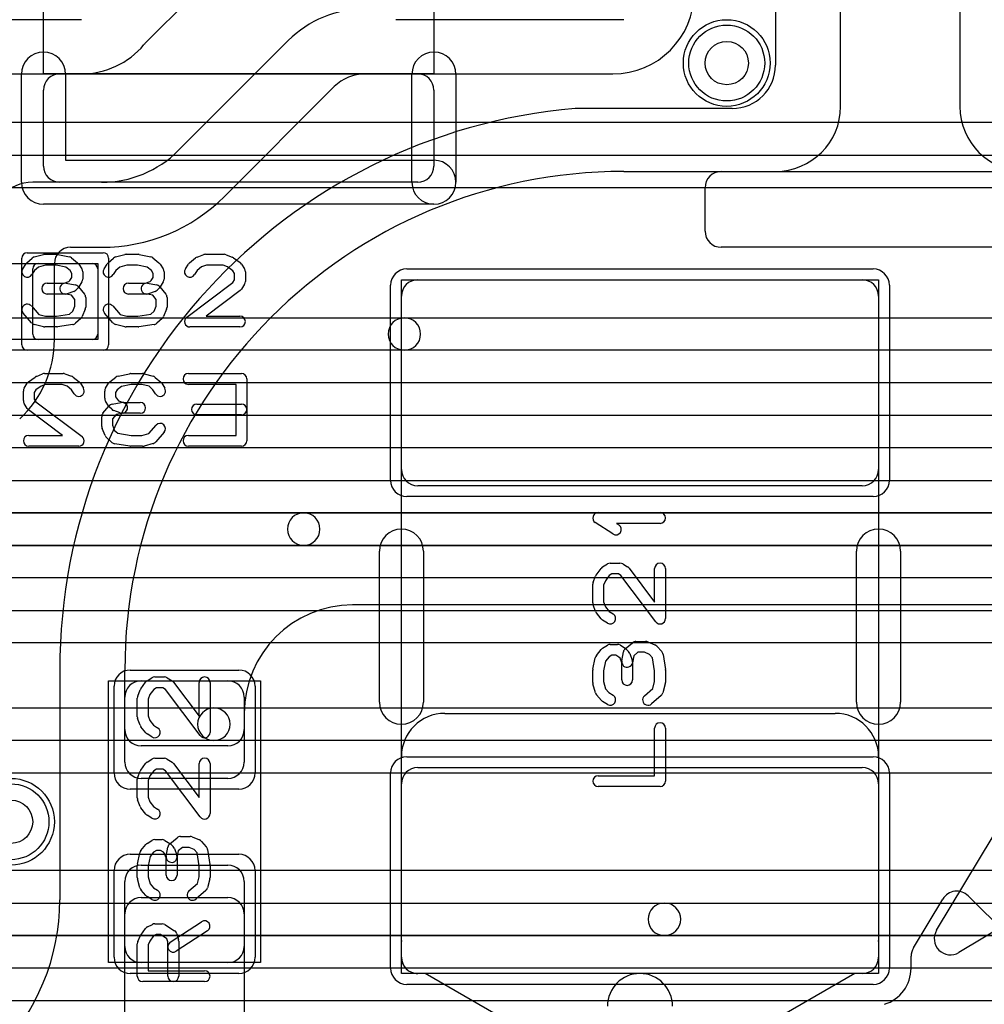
# Model space of a CAD drawing. Extents: x 0 to 57.3, y -1 to 20.5.
# Tile 22 of 31: x 29.5 to 34, y 9.2 to 13.7. Entities that reach past the tile are written whole.
import ezdxf

# ---------------------------------------------------------------- set-up
doc = ezdxf.new("R2010")
doc.units = 0
for name, color, linetype in [('Hole', 1, 'CONTINUOUS'), ('L1', 3, 'CONTINUOUS'), ('L2', 3, 'CONTINUOUS'), ('L3', 3, 'CONTINUOUS'), ('L4', 3, 'CONTINUOUS'), ('MetalMask-A', 176, 'CONTINUOUS'), ('PartsArea-A', 111, 'CONTINUOUS'), ('PartsSilk-A', 221, 'CONTINUOUS'), ('Resist-A', 2, 'CONTINUOUS'), ('Resist-B', 2, 'CONTINUOUS'), ('Silk-A', 140, 'CONTINUOUS'), ('Silk-B', 140, 'CONTINUOUS')]:
    doc.layers.add(name, color=color, linetype=linetype)

msp = doc.modelspace()

# ---------------------------------------------------------------- linework, layer by layer
at = {"layer": 'Hole'}
for centre in [(32.8, 13.5), (29.5, 10)]:
    msp.add_circle(centre, 0.1, dxfattribs=at)
at = {"layer": 'L1'}
for p, q in [((33.02496, 15.1), (33.02496, 13.49036)), ((33.325, 13.3), (33.325, 15.12503)), ((33.875, 15.12503), (33.875, 13.3)), ((30.11777, 13.59002), (30.7313, 14.20355)), ((30.77855, 13.60355), (30.27145, 13.09645)), ((29.09275, 13.44996), (29.825, 13.44996)), ((31.13211, 13.44996), (32.275, 13.44996)), ((30.48361, 12.88429), (30.99071, 13.39139)), ((32.82496, 13.29036), (32.10083, 13.29036)), ((32.325, 13), (38, 13)), ((32.77497, 13), (33.025, 13)), ((29.91789, 12.95), (29.6, 12.95)), ((32.7, 12.72497), (32.7, 12.92503)), ((29.77501, 12.64996), (29.91789, 12.64996)), ((34.67503, 12.65), (32.77497, 12.65)), ((29.6, 12.25), (29.6, 12.55)), ((29.625, 12.575), (29.875, 12.575)), ((29.70004, 12.225), (29.70004, 12.57499)), ((29.9, 12.55), (29.9, 12.25)), ((31.375, 12.5), (33.425, 12.5)), ((31.3, 11.625), (31.3, 12.425)), ((33.5, 12.425), (33.5, 11.625)), ((29.875, 12.225), (29.625, 12.225)), ((33.425, 11.55), (31.375, 11.55)), ((36, 11), (31.075, 11)), ((29.72496, 10.7), (29.72496, 9.63917)), ((30.025, 10.42497), (30.025, 10.7)), ((30.1, 10.65), (30.5, 10.65)), ((30.025, 10.275), (30.025, 10.575)), ((30.575, 10.575), (30.575, 10.275)), ((30.575, 10.5), (30.575, 10.42497)), ((31.5, 10.5), (33.3, 10.5)), ((30.50003, 10.35), (30.09997, 10.35)), ((31.3, 9.453), (31.3, 10.3)), ((33.5, 10.3), (33.5, 9.45245)), ((31.375, 10.25), (33.425, 10.25)), ((30.5, 10.2), (30.1, 10.2)), ((31.3, 9.375), (31.3, 10.175)), ((33.5, 10.175), (33.5, 9.375)), ((30.1, 9.8), (30.5, 9.8)), ((30.025, 9.425), (30.025, 9.725)), ((30.575, 9.725), (30.575, 9.425)), ((30.09997, 9.65), (30.50003, 9.65)), ((30.025, 8.8), (30.025, 9.57503)), ((30.575, 9.57503), (30.575, 8.9)), ((31.3, 9.37498), (31.29999, 9.447)), ((33.5, 9.44755), (33.5, 9.37497)), ((30.5, 9.35), (30.1, 9.35)), ((31.40979, 9.3), (31.37497, 9.3)), ((33.425, 9.3), (31.375, 9.3)), ((32.32335, 8.77256), (31.40979, 9.3)), ((33.39021, 9.3), (32.47696, 8.77274)), ((33.42503, 9.3), (33.39021, 9.3))]:
    msp.add_line(p, q, dxfattribs=at)
for centre in [(32.8, 13.5), (29.5, 10)]:
    msp.add_circle(centre, 0.2, dxfattribs=at)
for centre, radius, start, end in [((32.275, 13.825), 0.37504, -90, 0), ((31.13211, 13.25), 0.5, 90, 135.00081), ((29.82499, 13.825), 0.37504, -89.99847, -39.78914), ((30.17078, 13.53701), 0.07497, 135, 140.21106), ((32.82496, 13.49036), 0.2, -90, 0), ((31.1321, 13.25), 0.19996, 89.99714, 135), ((32.325, 10.7), 2.60004, 94.94606, 180), ((33.025, 13.3), 0.3, -90, 0), ((34.175, 13.3), 0.3, 180, -90), ((29.9179, 13.45), 0.5, -90.00115, -45), ((32.325, 10.7), 2.3, 90, 180), ((32.77497, 12.92503), 0.07497, 90, 180), ((29.6, 12.75), 0.2, 90, 180), ((29.91789, 13.45), 0.80004, -90, -44.99949), ((32.77497, 12.72497), 0.07497, 180, -90), ((29.77501, 12.57499), 0.07497, 90, 180), ((29.625, 12.55), 0.025, 90, 180), ((29.875, 12.55), 0.025, 0, 90), ((31.375, 12.425), 0.075, 90, 180), ((33.425, 12.425), 0.075, 0, 90), ((29.2, 12.225), 0.50004, -47.14029, 0), ((29.625, 12.25), 0.025, 180, -90), ((29.875, 12.25), 0.025, -90, 0), ((31.375, 11.625), 0.075, 180, -90), ((33.425, 11.625), 0.075, -90, 0), ((31.075, 10.5), 0.5, 90, 180), ((30.1, 10.575), 0.075, 90, 180), ((30.5, 10.575), 0.075, 0, 90), ((31.5, 10.3), 0.2, 90, 180), ((33.3, 10.3), 0.2, 0, 90), ((30.09997, 10.42497), 0.07497, 180, -90), ((30.50003, 10.42497), 0.07497, -90, 0), ((30.1, 10.275), 0.075, 180, -90), ((30.5, 10.275), 0.075, -90, 0), ((31.375, 10.175), 0.075, 90, 180), ((33.425, 10.175), 0.075, 0, 90), ((30.1, 9.725), 0.075, 90, 180), ((30.5, 9.725), 0.075, 0, 90), ((28.72496, 9.63917), 1, -44.99959, 0), ((30.09997, 9.57503), 0.07497, 90, 180), ((30.50003, 9.57503), 0.07497, 0, 90), ((31.44996, 9.44951), 0.14999, 179.01059, -179.04115), ((31.37496, 9.45151), 0.07497, 178.86127, 179.5491), ((33.35003, 9.45), 0.14999, -0.93593, 0.93593), ((30.1, 9.425), 0.075, 180, -90), ((30.5, 9.425), 0.075, -90, 0), ((31.375, 9.375), 0.075, 180, -90), ((31.37497, 9.37497), 0.07497, 179.99236, -90), ((33.425, 9.375), 0.075, -90, 0), ((33.42503, 9.37497), 0.07497, -90, 0), ((32.4, 9.15), 0.15, 0, 180)]:
    msp.add_arc(centre, radius, start, end, dxfattribs=at)
at = {"layer": 'L2'}
for centre in [(32.8, 13.5), (29.5, 10)]:
    msp.add_circle(centre, 0.2, dxfattribs=at)
at = {"layer": 'L3'}
for p, q in [((41.49996, 12.02504), (28.21421, 12.02504)), ((28.21421, 11.875), (42.21092, 11.875)), ((42.21092, 11.725), (28.21421, 11.725)), ((28.01422, 11.575), (42.48579, 11.575)), ((42.48579, 11.425), (28.01422, 11.425)), ((27.81421, 11.275), (43.08579, 11.275)), ((43.08579, 11.125), (27.81421, 11.125)), ((23.04178, 10.975), (43.65822, 10.975)), ((43.65822, 10.825), (23.04178, 10.825)), ((28.35127, 9.475), (38.12911, 9.475)), ((38.12911, 9.325), (28.35127, 9.325)), ((23.04178, 9.175), (43.65822, 9.175))]:
    msp.add_line(p, q, dxfattribs=at)
msp.add_circle((32.8, 13.5), 0.2, dxfattribs=at)
at = {"layer": 'L4'}
for p, q in [((37.58579, 13.22504), (26.7, 13.22504)), ((25.8, 13.075), (37.58579, 13.075)), ((37.58579, 12.925), (25.8, 12.925)), ((25.84178, 12.325), (31.31367, 12.325)), ((31.31367, 12.325), (36.80736, 12.325)), ((31.31367, 12.175), (25.84178, 12.175)), ((36.80736, 12.175), (31.31367, 12.175)), ((25.84178, 11.425), (30.84946, 11.425)), ((30.84946, 11.425), (35.87893, 11.425)), ((30.84946, 11.275), (25.84178, 11.275)), ((35.87893, 11.275), (30.84946, 11.275)), ((25.84178, 10.525), (30.43525, 10.525)), ((30.43525, 10.525), (35.05051, 10.525)), ((30.43525, 10.375), (25.84178, 10.375)), ((35.05051, 10.375), (30.43525, 10.375)), ((28.4, 10.22496), (35.05051, 10.22496)), ((39.20525, 9.77504), (28.4, 9.77504)), ((25.84178, 9.625), (32.51262, 9.625)), ((32.51262, 9.625), (39.20525, 9.625)), ((32.51262, 9.475), (25.84178, 9.475)), ((39.20525, 9.475), (32.51262, 9.475))]:
    msp.add_line(p, q, dxfattribs=at)
for centre in [(32.8, 13.5), (29.5, 10)]:
    msp.add_circle(centre, 0.2, dxfattribs=at)
for centre, start, end in [((31.31367, 12.25), 90, -90), ((31.31367, 12.25), -90, 90), ((30.84946, 11.35), 90, -90), ((30.84946, 11.35), -90, 90), ((30.43525, 10.45), 90, -90), ((30.43525, 10.45), -90, 90), ((32.51262, 9.55), 90, -90), ((32.51262, 9.55), -90, 90)]:
    msp.add_arc(centre, 0.075, start, end, dxfattribs=at)
at = {"layer": 'MetalMask-A'}
for p, q in [((29.6, 12.25), (29.6, 12.55)), ((29.625, 12.575), (29.875, 12.575)), ((29.9, 12.55), (29.9, 12.25)), ((31.375, 12.5), (33.425, 12.5)), ((31.3, 11.625), (31.3, 12.425)), ((33.5, 12.425), (33.5, 11.625)), ((29.875, 12.225), (29.625, 12.225)), ((33.425, 11.55), (31.375, 11.55)), ((30.1, 10.65), (30.5, 10.65)), ((30.025, 10.275), (30.025, 10.575)), ((30.575, 10.575), (30.575, 10.275)), ((31.375, 10.25), (33.425, 10.25)), ((30.5, 10.2), (30.1, 10.2)), ((31.3, 9.375), (31.3, 10.175)), ((33.5, 10.175), (33.5, 9.375)), ((30.1, 9.8), (30.5, 9.8)), ((30.025, 9.425), (30.025, 9.725)), ((30.575, 9.725), (30.575, 9.425)), ((30.5, 9.35), (30.1, 9.35)), ((33.425, 9.3), (31.375, 9.3))]:
    msp.add_line(p, q, dxfattribs=at)
for centre, radius, start, end in [((29.625, 12.55), 0.025, 90, 180), ((29.875, 12.55), 0.025, 0, 90), ((31.375, 12.425), 0.075, 90, 180), ((33.425, 12.425), 0.075, 0, 90), ((29.625, 12.25), 0.025, 180, -90), ((29.875, 12.25), 0.025, -90, 0), ((31.375, 11.625), 0.075, 180, -90), ((33.425, 11.625), 0.075, -90, 0), ((30.1, 10.575), 0.075, 90, 180), ((30.5, 10.575), 0.075, 0, 90), ((30.1, 10.275), 0.075, 180, -90), ((30.5, 10.275), 0.075, -90, 0), ((31.375, 10.175), 0.075, 90, 180), ((33.425, 10.175), 0.075, 0, 90), ((30.1, 9.725), 0.075, 90, 180), ((30.5, 9.725), 0.075, 0, 90), ((30.1, 9.425), 0.075, 180, -90), ((30.5, 9.425), 0.075, -90, 0), ((31.375, 9.375), 0.075, 180, -90), ((33.425, 9.375), 0.075, -90, 0)]:
    msp.add_arc(centre, radius, start, end, dxfattribs=at)
at = {"layer": 'PartsArea-A'}
for p, q in [((29.65, 13.45), (29.65, 13.75)), ((31.45, 13.75), (31.45, 13.45)), ((31.45, 13.45), (29.65, 13.45)), ((29.1, 12.575), (29.9, 12.575)), ((29.9, 12.575), (29.9, 12.225)), ((31.3, 12.5), (33.5, 12.5)), ((31.3, 9.3), (31.3, 12.5)), ((33.5, 12.5), (33.5, 9.3)), ((29.9, 12.225), (29.1, 12.225)), ((29.95, 9.35), (29.95, 10.65)), ((29.95, 10.65), (30.65, 10.65)), ((30.65, 10.65), (30.65, 9.35)), ((30.65, 9.35), (29.95, 9.35)), ((33.5, 9.3), (31.3, 9.3))]:
    msp.add_line(p, q, dxfattribs=at)
at = {"layer": 'PartsSilk-A'}
for p, q in [((29.5484, 12.95), (29.5484, 13.4484)), ((29.725, 13.45), (31.375, 13.45)), ((29.7516, 13.4484), (29.7516, 13.0516)), ((31.3484, 12.95), (31.3484, 13.4484)), ((31.5516, 13.4484), (31.5516, 12.95)), ((29.65, 13.025), (29.65, 13.375)), ((31.45, 13.375), (31.45, 13.025)), ((29.7516, 13.0516), (31.45, 13.0516)), ((31.375, 12.95), (29.725, 12.95)), ((31.45, 12.8484), (29.65, 12.8484)), ((29.57228, 12.57795), (29.59728, 12.60017)), ((29.60745, 12.60564), (29.64912, 12.61675)), ((29.65556, 12.61759), (29.71111, 12.61759)), ((29.71626, 12.61705), (29.76904, 12.60594)), ((29.77951, 12.601), (29.80729, 12.57878)), ((29.94728, 12.57795), (29.97228, 12.60017)), ((29.98245, 12.60564), (30.02412, 12.61675)), ((30.03056, 12.61759), (30.08611, 12.61759)), ((30.09126, 12.61705), (30.14404, 12.60594)), ((30.15451, 12.601), (30.18229, 12.57878)), ((30.32327, 12.57878), (30.35105, 12.601)), ((30.35813, 12.60497), (30.38868, 12.61608)), ((30.39722, 12.61759), (30.48333, 12.61759)), ((30.49261, 12.6158), (30.52039, 12.60469)), ((30.52581, 12.6017), (30.55637, 12.57948)), ((29.5538, 12.55029), (29.56769, 12.57251)), ((29.60818, 12.54296), (29.5962, 12.52379)), ((29.62606, 12.55885), (29.60818, 12.54296)), ((29.65884, 12.56759), (29.62606, 12.55885)), ((29.70851, 12.56759), (29.65884, 12.56759)), ((29.75292, 12.55824), (29.70851, 12.56759)), ((29.77273, 12.5424), (29.75292, 12.55824)), ((29.78056, 12.52987), (29.77273, 12.5424)), ((29.81287, 12.57251), (29.82676, 12.55029)), ((29.83056, 12.53704), (29.83056, 12.5037)), ((29.9288, 12.55029), (29.94269, 12.57251)), ((29.98318, 12.54296), (29.9712, 12.52379)), ((30.00106, 12.55885), (29.98318, 12.54296)), ((30.03384, 12.56759), (30.00106, 12.55885)), ((30.08351, 12.56759), (30.03384, 12.56759)), ((30.12792, 12.55824), (30.08351, 12.56759)), ((30.14773, 12.5424), (30.12792, 12.55824)), ((30.15556, 12.52987), (30.14773, 12.5424)), ((30.18787, 12.57251), (30.20176, 12.55029)), ((30.20556, 12.53704), (30.20556, 12.5037)), ((30.3038, 12.55029), (30.31769, 12.57251)), ((30.35783, 12.5424), (30.3462, 12.52379)), ((30.37908, 12.55939), (30.35783, 12.5424)), ((30.40162, 12.56759), (30.37908, 12.55939)), ((30.47852, 12.56759), (30.40162, 12.56759)), ((30.49893, 12.55943), (30.47852, 12.56759)), ((30.52304, 12.54189), (30.49893, 12.55943)), ((30.53056, 12.52987), (30.52304, 12.54189)), ((30.56287, 12.57251), (30.57676, 12.55029)), ((30.58056, 12.53704), (30.58056, 12.49259)), ((29.7456, 12.48426), (29.7668, 12.49197)), ((29.7668, 12.49197), (29.77198, 12.49715)), ((29.77198, 12.49715), (29.78056, 12.51087)), ((29.78056, 12.51087), (29.78056, 12.52987)), ((30.1206, 12.48426), (30.1418, 12.49197)), ((30.1418, 12.49197), (30.14698, 12.49715)), ((30.14698, 12.49715), (30.15556, 12.51087)), ((30.15556, 12.51087), (30.15556, 12.52987)), ((30.52293, 12.48756), (30.53056, 12.49976)), ((30.53056, 12.49976), (30.53056, 12.52987)), ((29.66667, 12.48426), (29.7456, 12.48426)), ((29.75438, 12.48387), (29.79605, 12.47646)), ((29.7891, 12.44687), (29.75854, 12.43576)), ((29.80935, 12.4638), (29.79824, 12.45269)), ((29.81088, 12.46785), (29.83865, 12.43452)), ((29.82676, 12.49045), (29.81287, 12.46823)), ((30.04167, 12.48426), (30.1206, 12.48426)), ((30.12938, 12.48387), (30.17105, 12.47646)), ((30.1641, 12.44687), (30.13354, 12.43576)), ((30.18435, 12.4638), (30.17324, 12.45269)), ((30.18588, 12.46785), (30.21365, 12.43452)), ((30.20176, 12.49045), (30.18787, 12.46823)), ((30.30997, 12.32739), (30.52293, 12.48756)), ((30.5567, 12.45039), (30.39983, 12.33241)), ((30.57676, 12.47934), (30.56287, 12.45712)), ((29.75, 12.43426), (29.66667, 12.43426)), ((29.77831, 12.42883), (29.74562, 12.43465)), ((29.79444, 12.40947), (29.77831, 12.42883)), ((29.79444, 12.37907), (29.79444, 12.40947)), ((29.84444, 12.41852), (29.84444, 12.37407)), ((30.125, 12.43426), (30.04167, 12.43426)), ((30.15331, 12.42883), (30.12062, 12.43465)), ((30.16944, 12.40947), (30.15331, 12.42883)), ((30.16944, 12.37907), (30.16944, 12.40947)), ((30.21944, 12.41852), (30.21944, 12.37407)), ((29.59381, 12.37942), (29.62769, 12.34071)), ((29.76941, 12.34205), (29.78468, 12.35563)), ((29.78468, 12.35563), (29.79444, 12.37907)), ((29.84252, 12.36446), (29.82864, 12.33113)), ((29.96881, 12.37942), (30.00269, 12.34071)), ((30.14441, 12.34205), (30.15968, 12.35563)), ((30.15968, 12.35563), (30.16944, 12.37907)), ((30.21752, 12.36446), (30.20364, 12.33113)), ((29.59508, 12.30206), (29.55619, 12.3465)), ((29.62769, 12.34071), (29.65884, 12.33241)), ((29.65884, 12.33241), (29.70912, 12.33241)), ((29.70912, 12.33241), (29.76941, 12.34205)), ((29.82217, 12.32205), (29.79717, 12.29983)), ((29.97008, 12.30206), (29.93119, 12.3465)), ((30.00269, 12.34071), (30.03384, 12.33241)), ((30.03384, 12.33241), (30.08412, 12.33241)), ((30.08412, 12.33241), (30.14441, 12.34205)), ((30.19717, 12.32205), (30.17217, 12.29983)), ((30.39983, 12.33241), (30.55556, 12.33241)), ((29.64912, 12.28325), (29.60745, 12.29436)), ((29.71111, 12.28241), (29.65556, 12.28241)), ((29.78451, 12.29383), (29.71506, 12.28272)), ((30.02412, 12.28325), (29.98245, 12.29436)), ((30.08611, 12.28241), (30.03056, 12.28241)), ((30.15951, 12.29383), (30.09006, 12.28272)), ((30.55556, 12.28241), (30.325, 12.28241)), ((32.20741, 11.42639), (32.49259, 11.42639)), ((32.2753, 11.32763), (32.19382, 11.38041)), ((32.49259, 11.37639), (32.29199, 11.37639)), ((32.29199, 11.37639), (32.30248, 11.36959)), ((31.1984, 10.5516), (31.1984, 11.2484)), ((31.4016, 11.2484), (31.4016, 10.5516)), ((33.3984, 10.5516), (33.3984, 11.2484)), ((33.6016, 11.2484), (33.6016, 10.5516)), ((32.22749, 11.17537), (32.24971, 11.18926)), ((32.26296, 11.19306), (32.30741, 11.19306)), ((32.32066, 11.18926), (32.34288, 11.17537)), ((32.1842, 11.10511), (32.19531, 11.13289)), ((32.1983, 11.13831), (32.22052, 11.16887)), ((32.25811, 11.13554), (32.24057, 11.11143)), ((32.27013, 11.14306), (32.25811, 11.13554)), ((32.30024, 11.14306), (32.27013, 11.14306)), ((32.31244, 11.13543), (32.30024, 11.14306)), ((32.47261, 10.92247), (32.31244, 11.13543)), ((32.34961, 11.1692), (32.46759, 11.01233)), ((32.46759, 11.01233), (32.46759, 11.16806)), ((32.51759, 11.16806), (32.51759, 10.9375)), ((32.18241, 11.00972), (32.18241, 11.09583)), ((32.24057, 11.11143), (32.23241, 11.09102)), ((32.23241, 11.09102), (32.23241, 11.01412)), ((32.19503, 10.97063), (32.18392, 11.00118)), ((32.23241, 11.01412), (32.24061, 10.99158)), ((32.22122, 10.93577), (32.199, 10.96355)), ((32.24061, 10.99158), (32.2576, 10.97033)), ((32.2576, 10.97033), (32.27621, 10.9587)), ((32.24971, 10.9163), (32.22749, 10.93019)), ((32.22749, 10.80037), (32.24971, 10.81426)), ((32.26296, 10.81806), (32.2963, 10.81806)), ((32.30955, 10.81426), (32.33177, 10.80037)), ((32.33215, 10.79838), (32.36548, 10.82615)), ((32.38148, 10.83194), (32.42593, 10.83194)), ((32.43554, 10.83002), (32.46887, 10.81614)), ((32.199, 10.76701), (32.22122, 10.79479)), ((32.27013, 10.76806), (32.2576, 10.76023)), ((32.28913, 10.76806), (32.27013, 10.76806)), ((32.30285, 10.75948), (32.28913, 10.76806)), ((32.31613, 10.74188), (32.32354, 10.78355)), ((32.3362, 10.79685), (32.34731, 10.78574)), ((32.35313, 10.7766), (32.36424, 10.74604)), ((32.37117, 10.76581), (32.36535, 10.73312)), ((32.39053, 10.78194), (32.37117, 10.76581)), ((32.42093, 10.78194), (32.39053, 10.78194)), ((32.44437, 10.77218), (32.42093, 10.78194)), ((32.45795, 10.75691), (32.44437, 10.77218)), ((32.47795, 10.80967), (32.50017, 10.78467)), ((32.50617, 10.77201), (32.51728, 10.70256)), ((32.18295, 10.70376), (32.19406, 10.75654)), ((32.24176, 10.74042), (32.23241, 10.69601)), ((32.2576, 10.76023), (32.24176, 10.74042)), ((32.30803, 10.7543), (32.30285, 10.75948)), ((32.31574, 10.7331), (32.30803, 10.7543)), ((32.31574, 10.65417), (32.31574, 10.7331)), ((32.36574, 10.7375), (32.36574, 10.65417)), ((32.46759, 10.69662), (32.45795, 10.75691)), ((32.18241, 10.64306), (32.18241, 10.69861)), ((32.23241, 10.69601), (32.23241, 10.64634)), ((32.46759, 10.64634), (32.46759, 10.69662)), ((32.51759, 10.69861), (32.51759, 10.64306)), ((30.0983, 10.61331), (30.12052, 10.64387)), ((30.12749, 10.65037), (30.14971, 10.66426)), ((30.16296, 10.66806), (30.20741, 10.66806)), ((30.22066, 10.66426), (30.24288, 10.65037)), ((30.24961, 10.6442), (30.36759, 10.48733)), ((30.36759, 10.48733), (30.36759, 10.64306)), ((30.41759, 10.64306), (30.41759, 10.4125)), ((32.19436, 10.59495), (32.18325, 10.63662)), ((32.23241, 10.64634), (32.24115, 10.61356)), ((32.45929, 10.61519), (32.46759, 10.64634)), ((32.51675, 10.63662), (32.50564, 10.59495)), ((30.0842, 10.58011), (30.09531, 10.60789)), ((30.14057, 10.58643), (30.13241, 10.56602)), ((30.15811, 10.61054), (30.14057, 10.58643)), ((30.17013, 10.61806), (30.15811, 10.61054)), ((30.20024, 10.61806), (30.17013, 10.61806)), ((30.21244, 10.61043), (30.20024, 10.61806)), ((30.37261, 10.39747), (30.21244, 10.61043)), ((32.22205, 10.55978), (32.19983, 10.58478)), ((32.24115, 10.61356), (32.25704, 10.59568)), ((32.25704, 10.59568), (32.27621, 10.5837)), ((32.42058, 10.58131), (32.45929, 10.61519)), ((30.08241, 10.48472), (30.08241, 10.57083)), ((30.13241, 10.56602), (30.13241, 10.48912)), ((32.24971, 10.5413), (32.22749, 10.55519)), ((32.49794, 10.58258), (32.4535, 10.54369)), ((30.09503, 10.44563), (30.08392, 10.47618)), ((30.13241, 10.48912), (30.14061, 10.46658)), ((30.14061, 10.46658), (30.1576, 10.44533)), ((33.76735, 9.49925), (34.35908, 10.48546)), ((30.12122, 10.41077), (30.099, 10.43855)), ((30.14971, 10.3913), (30.12749, 10.40519)), ((30.1576, 10.44533), (30.17621, 10.4337)), ((32.46759, 10.2125), (32.46759, 10.43194)), ((32.51759, 10.43194), (32.51759, 10.1875)), ((30.0983, 10.23831), (30.12052, 10.26887)), ((30.12749, 10.27537), (30.14971, 10.28926)), ((30.16296, 10.29306), (30.20741, 10.29306)), ((30.22066, 10.28926), (30.24288, 10.27537)), ((30.24961, 10.2692), (30.36759, 10.11233)), ((30.36759, 10.11233), (30.36759, 10.26806)), ((30.41759, 10.26806), (30.41759, 10.0375)), ((30.0842, 10.20511), (30.09531, 10.23289)), ((30.15811, 10.23554), (30.14057, 10.21143)), ((30.17013, 10.24306), (30.15811, 10.23554)), ((30.20024, 10.24306), (30.17013, 10.24306)), ((30.21244, 10.23543), (30.20024, 10.24306)), ((30.37261, 10.02247), (30.21244, 10.23543)), ((30.08241, 10.10972), (30.08241, 10.19583)), ((30.14057, 10.21143), (30.13241, 10.19102)), ((30.13241, 10.19102), (30.13241, 10.11412)), ((32.20741, 10.2125), (32.46759, 10.2125)), ((32.49259, 10.1625), (32.20741, 10.1625)), ((30.09503, 10.07063), (30.08392, 10.10118)), ((30.13241, 10.11412), (30.14061, 10.09158)), ((30.14061, 10.09158), (30.1576, 10.07033)), ((30.12122, 10.03577), (30.099, 10.06355)), ((30.1576, 10.07033), (30.17621, 10.0587)), ((30.14971, 10.0163), (30.12749, 10.03019)), ((34.85646, 9.98808), (33.87025, 9.39635)), ((30.12749, 9.90037), (30.14971, 9.91426)), ((30.16296, 9.91806), (30.1963, 9.91806)), ((30.20955, 9.91426), (30.23177, 9.90037)), ((30.23215, 9.89838), (30.26548, 9.92615)), ((30.28148, 9.93194), (30.32593, 9.93194)), ((30.33554, 9.93002), (30.36887, 9.91614)), ((30.37795, 9.90967), (30.40017, 9.88467)), ((30.08295, 9.80376), (30.09406, 9.85654)), ((30.099, 9.86701), (30.12122, 9.89479)), ((30.1576, 9.86023), (30.14176, 9.84042)), ((30.17013, 9.86806), (30.1576, 9.86023)), ((30.18913, 9.86806), (30.17013, 9.86806)), ((30.20285, 9.85948), (30.18913, 9.86806)), ((30.20803, 9.8543), (30.20285, 9.85948)), ((30.21613, 9.84188), (30.22354, 9.88355)), ((30.2362, 9.89685), (30.24731, 9.88574)), ((30.25313, 9.8766), (30.26424, 9.84604)), ((30.27117, 9.86581), (30.26535, 9.83312)), ((30.29053, 9.88194), (30.27117, 9.86581)), ((30.32093, 9.88194), (30.29053, 9.88194)), ((30.34437, 9.87218), (30.32093, 9.88194)), ((30.35795, 9.85691), (30.34437, 9.87218)), ((30.36759, 9.79662), (30.35795, 9.85691)), ((30.40617, 9.87201), (30.41728, 9.80256)), ((30.14176, 9.84042), (30.13241, 9.79601)), ((30.21574, 9.8331), (30.20803, 9.8543)), ((30.21574, 9.75417), (30.21574, 9.8331)), ((30.26574, 9.8375), (30.26574, 9.75417)), ((30.08241, 9.74306), (30.08241, 9.79861)), ((30.13241, 9.79601), (30.13241, 9.74634)), ((30.36759, 9.74634), (30.36759, 9.79662)), ((30.41759, 9.79861), (30.41759, 9.74306)), ((30.09436, 9.69495), (30.08325, 9.73662)), ((30.13241, 9.74634), (30.14115, 9.71356)), ((30.35929, 9.71519), (30.36759, 9.74634)), ((30.41675, 9.73662), (30.40564, 9.69495)), ((30.12205, 9.65978), (30.09983, 9.68478)), ((30.14115, 9.71356), (30.15704, 9.69568)), ((30.15704, 9.69568), (30.17621, 9.6837)), ((30.32058, 9.68131), (30.35929, 9.71519)), ((30.39794, 9.68258), (30.3535, 9.64369)), ((30.14971, 9.6413), (30.12749, 9.65519)), ((30.23447, 9.44453), (30.37891, 9.53898)), ((30.0983, 9.4772), (30.12052, 9.50776)), ((30.12956, 9.51542), (30.15178, 9.52653)), ((30.16296, 9.52917), (30.1963, 9.52917)), ((30.20955, 9.52537), (30.25399, 9.49759)), ((30.40627, 9.49714), (30.26183, 9.40269)), ((30.08456, 9.44765), (30.09567, 9.47265)), ((30.14029, 9.44993), (30.13241, 9.4322)), ((30.15737, 9.47343), (30.14029, 9.44993)), ((30.16886, 9.47917), (30.15737, 9.47343)), ((30.18913, 9.47917), (30.16886, 9.47917)), ((30.21913, 9.46042), (30.18913, 9.47917)), ((30.22315, 9.44533), (30.21913, 9.46042)), ((30.2649, 9.48283), (30.27231, 9.45505)), ((30.27315, 9.44861), (30.27315, 9.2875)), ((30.08241, 9.2875), (30.08241, 9.4375)), ((30.13241, 9.4322), (30.13241, 9.3125)), ((30.22315, 9.2875), (30.22315, 9.44533)), ((30.13241, 9.3125), (30.39259, 9.3125)), ((30.39259, 9.2625), (30.10741, 9.2625))]:
    msp.add_line(p, q, dxfattribs=at)
for centre, radius, start, end in [((29.65, 13.4484), 0.1016, 0, 180), ((31.45, 13.4484), 0.1016, 0, 180), ((29.725, 13.375), 0.075, 90, 180), ((31.375, 13.375), 0.075, 0, 90), ((31.45, 12.95), 0.1016, -90, 90), ((29.725, 13.025), 0.075, 180, -90), ((31.375, 13.025), 0.075, -90, 0), ((29.65, 12.95), 0.1016, 180, -90), ((31.45, 12.95), 0.1016, 180, 0), ((29.61389, 12.58148), 0.025, 104.92551, 131.63069), ((29.65556, 12.59259), 0.025, 90, 104.92885), ((29.71111, 12.59259), 0.025, 78.11016, 90), ((29.76389, 12.58148), 0.025, 51.33303, 78.11298), ((29.98889, 12.58148), 0.025, 104.92551, 131.63069), ((30.03056, 12.59259), 0.025, 90, 104.92885), ((30.08611, 12.59259), 0.025, 78.11016, 90), ((30.13889, 12.58148), 0.025, 51.33303, 78.11298), ((30.36667, 12.58148), 0.025, 109.97919, 128.65478), ((30.39722, 12.59259), 0.025, 90, 109.98461), ((30.48333, 12.59259), 0.025, 68.2071, 90), ((30.51111, 12.58148), 0.025, 53.98274, 68.20215), ((29.575, 12.53704), 0.025, 147.99462, -32.01002), ((29.58889, 12.55926), 0.025, 131.62783, 147.98998), ((29.79167, 12.55926), 0.025, 32.00538, 51.34522), ((29.80556, 12.53704), 0.025, 0, 32.01002), ((29.95, 12.53704), 0.025, 147.99462, -32.01002), ((29.96389, 12.55926), 0.025, 131.62783, 147.98998), ((30.16667, 12.55926), 0.025, 32.00538, 51.34522), ((30.18056, 12.53704), 0.025, 0, 32.01002), ((30.325, 12.53704), 0.025, 147.99462, -32.01002), ((30.33889, 12.55926), 0.025, 128.66697, 147.98998), ((30.54167, 12.55926), 0.025, 32.00538, 53.97932), ((30.55556, 12.53704), 0.025, 0, 32.01002), ((29.80556, 12.5037), 0.025, -32.00538, 0), ((30.18056, 12.5037), 0.025, -32.00538, 0), ((30.55556, 12.49259), 0.025, -32.00538, 0), ((29.66667, 12.45926), 0.025, 90, -90), ((29.75, 12.45926), 0.025, 79.90837, -100.08326), ((29.78056, 12.47037), 0.025, -70.02864, -45), ((29.79167, 12.45185), 0.025, 39.7909, 79.91674), ((29.79167, 12.48148), 0.025, -45, -32.01002), ((30.04167, 12.45926), 0.025, 90, -90), ((30.125, 12.45926), 0.025, 79.90837, -100.08326), ((30.15556, 12.47037), 0.025, -70.02864, -45), ((30.16667, 12.45185), 0.025, 39.7909, 79.91674), ((30.16667, 12.48148), 0.025, -45, -32.01002), ((30.54167, 12.47037), 0.025, -53.0476, -32.01002), ((29.75, 12.45926), 0.025, -90, -70.02141), ((29.81944, 12.41852), 0.025, 0, 39.8005), ((30.125, 12.45926), 0.025, -90, -70.02141), ((30.19444, 12.41852), 0.025, 0, 39.8005), ((29.575, 12.36296), 0.025, 41.18808, -138.81042), ((29.81944, 12.37407), 0.025, -22.60576, 0), ((29.95, 12.36296), 0.025, 41.18808, -138.81042), ((30.19444, 12.37407), 0.025, -22.60576, 0), ((29.80556, 12.34074), 0.025, -48.37217, -22.60888), ((30.18056, 12.34074), 0.025, -48.37217, -22.60888), ((30.325, 12.30741), 0.025, 126.9524, -90), ((30.55556, 12.30741), 0.025, -90, 90), ((29.61389, 12.31852), 0.025, -138.81192, -104.92885), ((29.65556, 12.30741), 0.025, -104.92551, -90), ((29.71111, 12.30741), 0.025, -90, -80.91133), ((29.78056, 12.31852), 0.025, -80.91063, -48.36931), ((29.98889, 12.31852), 0.025, -138.81192, -104.92885), ((30.03056, 12.30741), 0.025, -104.92551, -90), ((30.08611, 12.30741), 0.025, -90, -80.91133), ((30.15556, 12.31852), 0.025, -80.91063, -48.36931), ((32.20741, 11.40139), 0.025, 90, -122.93381), ((32.49259, 11.40139), 0.025, -90, 90), ((32.28889, 11.34861), 0.025, -122.93354, 57.06619), ((31.3, 11.2484), 0.1016, 0, 180), ((33.5, 11.2484), 0.1016, 0, 180), ((32.24074, 11.15417), 0.025, 122.00538, 143.97932), ((32.26296, 11.16806), 0.025, 90, 122.01002), ((32.30741, 11.16806), 0.025, 57.99462, 90), ((32.32963, 11.15417), 0.025, 36.9524, 57.98998), ((32.49259, 11.16806), 0.025, 0, 180), ((32.21852, 11.12361), 0.025, 143.98274, 158.20215), ((32.20741, 11.09583), 0.025, 158.2071, 180), ((32.20741, 11.00972), 0.025, 180, -160.01539), ((32.21852, 10.97917), 0.025, -160.02081, -141.34522), ((32.26296, 10.9375), 0.025, -122.00538, 57.98998), ((32.24074, 10.95139), 0.025, -141.33303, -122.01002), ((32.49259, 10.9375), 0.025, -143.0476, 0), ((32.26296, 10.79306), 0.025, 90, 122.01002), ((32.2963, 10.79306), 0.025, 57.99462, 90), ((32.38148, 10.80694), 0.025, 90, 129.8005), ((32.42593, 10.80694), 0.025, 67.39424, 90), ((32.45926, 10.79306), 0.025, 41.62783, 67.39112), ((32.21852, 10.75139), 0.025, 141.33303, 168.11298), ((32.24074, 10.77917), 0.025, 122.00538, 141.34522), ((32.34815, 10.77917), 0.025, 129.7909, 169.91674), ((32.31852, 10.77917), 0.025, 45, 57.98998), ((32.32963, 10.76806), 0.025, 19.97136, 45), ((32.48148, 10.76806), 0.025, 9.08937, 41.63069), ((32.34074, 10.7375), 0.025, 169.90837, -10.08326), ((32.34074, 10.7375), 0.025, 0, 19.97859), ((32.20741, 10.69861), 0.025, 168.11016, 180), ((32.49259, 10.69861), 0.025, 0, 9.08867), ((30.14074, 10.62917), 0.025, 122.00538, 143.97932), ((30.16296, 10.64306), 0.025, 90, 122.01002), ((30.20741, 10.64306), 0.025, 57.99462, 90), ((30.22963, 10.62917), 0.025, 36.9524, 57.98998), ((30.39259, 10.64306), 0.025, 0, 180), ((32.20741, 10.64306), 0.025, 180, -165.07115), ((32.34074, 10.65417), 0.025, 180, 0), ((32.49259, 10.64306), 0.025, -14.92551, 0), ((30.11852, 10.59861), 0.025, 143.98274, 158.20215), ((32.21852, 10.60139), 0.025, -165.07449, -138.36931), ((32.26296, 10.5625), 0.025, -122.00538, 57.98998), ((32.48148, 10.60139), 0.025, -48.81192, -14.92885), ((30.10741, 10.57083), 0.025, 158.2071, 180), ((31.3, 10.5516), 0.1016, 180, 0), ((32.24074, 10.57639), 0.025, -138.37217, -122.01002), ((32.43704, 10.5625), 0.025, 131.18808, -48.81042), ((33.5, 10.5516), 0.1016, 180, 0), ((30.10741, 10.48472), 0.025, 180, -160.01539), ((32.49259, 10.43194), 0.025, 0, 180), ((30.11852, 10.45417), 0.025, -160.02081, -141.34522), ((30.14074, 10.42639), 0.025, -141.33303, -122.01002), ((30.16296, 10.4125), 0.025, -122.00538, 57.98998), ((30.39259, 10.4125), 0.025, -143.0476, 0), ((30.14074, 10.25417), 0.025, 122.00538, 143.97932), ((30.16296, 10.26806), 0.025, 90, 122.01002), ((30.20741, 10.26806), 0.025, 57.99462, 90), ((30.22963, 10.25417), 0.025, 36.9524, 57.98998), ((30.39259, 10.26806), 0.025, 0, 180), ((30.11852, 10.22361), 0.025, 143.98274, 158.20215), ((30.10741, 10.19583), 0.025, 158.2071, 180), ((32.20741, 10.1875), 0.025, 90, -90), ((32.49259, 10.1875), 0.025, -90, 0), ((30.10741, 10.10972), 0.025, 180, -160.01539), ((30.11852, 10.07917), 0.025, -160.02081, -141.34522), ((30.16296, 10.0375), 0.025, -122.00538, 57.98998), ((30.14074, 10.05139), 0.025, -141.33303, -122.01002), ((30.39259, 10.0375), 0.025, -143.0476, 0), ((30.16296, 9.89306), 0.025, 90, 122.01002), ((30.1963, 9.89306), 0.025, 57.99462, 90), ((30.28148, 9.90694), 0.025, 90, 129.8005), ((30.32593, 9.90694), 0.025, 67.39424, 90), ((30.35926, 9.89306), 0.025, 41.62783, 67.39112), ((30.11852, 9.85139), 0.025, 141.33303, 168.11298), ((30.14074, 9.87917), 0.025, 122.00538, 141.34522), ((30.24815, 9.87917), 0.025, 129.7909, 169.91674), ((30.21852, 9.87917), 0.025, 45, 57.98998), ((30.22963, 9.86806), 0.025, 19.97136, 45), ((30.38148, 9.86806), 0.025, 9.08937, 41.63069), ((30.24074, 9.8375), 0.025, 169.90837, -10.08326), ((30.24074, 9.8375), 0.025, 0, 19.97859), ((30.10741, 9.79861), 0.025, 168.11016, 180), ((30.39259, 9.79861), 0.025, 0, 9.08867), ((30.10741, 9.74306), 0.025, 180, -165.07115), ((30.24074, 9.75417), 0.025, 180, 0), ((30.39259, 9.74306), 0.025, -14.92551, 0), ((30.11852, 9.70139), 0.025, -165.07449, -138.36931), ((30.16296, 9.6625), 0.025, -122.00538, 57.98998), ((30.33704, 9.6625), 0.025, 131.18808, -48.81042), ((30.38148, 9.70139), 0.025, -48.81192, -14.92885), ((30.14074, 9.67639), 0.025, -138.37217, -122.01002), ((30.39259, 9.51806), 0.025, -56.81854, 123.18086), ((30.14074, 9.49306), 0.025, 116.56505, 143.97932), ((30.16296, 9.50417), 0.025, 90, 116.56505), ((30.1963, 9.50417), 0.025, 57.99462, 90), ((30.24074, 9.47639), 0.025, 14.92551, 57.98998), ((33.83166, 9.46066), 0.075, 149.03362, -59.03611), ((30.10741, 9.4375), 0.025, 156.04915, 180), ((30.11852, 9.4625), 0.025, 143.98274, 156.03964), ((30.24815, 9.44861), 0.025, 0, 14.93527), ((30.24815, 9.42361), 0.025, 123.18146, -56.81914), ((30.39259, 9.2875), 0.025, -90, 90), ((30.10741, 9.2875), 0.025, 180, -90), ((30.24815, 9.2875), 0.025, 180, 0)]:
    msp.add_arc(centre, radius, start, end, dxfattribs=at)
at = {"layer": 'Resist-A'}
for p, q in [((29.825, 13.7), (28.775, 13.7)), ((32.325, 13.7), (31.275, 13.7)), ((29.55, 12.2), (29.55, 12.6)), ((29.575, 12.625), (29.925, 12.625)), ((29.95, 12.6), (29.95, 12.2)), ((31.325, 12.55), (33.475, 12.55)), ((31.25, 11.575), (31.25, 12.475)), ((33.55, 12.475), (33.55, 11.575)), ((29.925, 12.175), (29.575, 12.175)), ((33.475, 11.5), (31.325, 11.5)), ((30.05, 10.7), (30.55, 10.7)), ((29.975, 10.225), (29.975, 10.625)), ((30.625, 10.625), (30.625, 10.225)), ((31.325, 10.3), (33.475, 10.3)), ((31.25, 9.325), (31.25, 10.225)), ((33.55, 10.225), (33.55, 9.325)), ((30.55, 10.15), (30.05, 10.15)), ((30.05, 9.85), (30.55, 9.85)), ((29.975, 9.375), (29.975, 9.775)), ((30.625, 9.775), (30.625, 9.375)), ((30.55, 9.3), (30.05, 9.3)), ((33.475, 9.25), (31.325, 9.25))]:
    msp.add_line(p, q, dxfattribs=at)
for centre in [(32.8, 13.5), (29.5, 10)]:
    msp.add_circle(centre, 0.175, dxfattribs=at)
for centre, radius, start, end in [((29.575, 12.6), 0.025, 90, 180), ((29.925, 12.6), 0.025, 0, 90), ((31.325, 12.475), 0.075, 90, 180), ((33.475, 12.475), 0.075, 0, 90), ((29.575, 12.2), 0.025, 180, -90), ((29.925, 12.2), 0.025, -90, 0), ((31.325, 11.575), 0.075, 180, -90), ((33.475, 11.575), 0.075, -90, 0), ((30.05, 10.625), 0.075, 90, 180), ((30.55, 10.625), 0.075, 0, 90), ((31.325, 10.225), 0.075, 90, 180), ((33.475, 10.225), 0.075, 0, 90), ((30.05, 10.225), 0.075, 180, -90), ((30.55, 10.225), 0.075, -90, 0), ((30.05, 9.775), 0.075, 90, 180), ((30.55, 9.775), 0.075, 0, 90), ((30.05, 9.375), 0.075, 180, -90), ((30.55, 9.375), 0.075, -90, 0), ((31.325, 9.325), 0.075, 180, -90), ((33.475, 9.325), 0.075, -90, 0)]:
    msp.add_arc(centre, radius, start, end, dxfattribs=at)
at = {"layer": 'Resist-B'}
for centre in [(32.8, 13.5), (29.5, 10)]:
    msp.add_circle(centre, 0.175, dxfattribs=at)
at = {"layer": 'Silk-A'}
for p, q in [((29.5484, 12.95), (29.5484, 13.4484)), ((29.725, 13.45), (31.375, 13.45)), ((29.7516, 13.4484), (29.7516, 13.0516)), ((31.3484, 12.95), (31.3484, 13.4484)), ((31.5516, 13.4484), (31.5516, 12.95)), ((29.65, 13.025), (29.65, 13.375)), ((31.45, 13.375), (31.45, 13.025)), ((29.7516, 13.0516), (31.45, 13.0516)), ((31.375, 12.95), (29.725, 12.95)), ((31.45, 12.8484), (29.65, 12.8484)), ((31.1984, 10.5516), (31.1984, 11.2484)), ((31.4016, 11.2484), (31.4016, 10.5516)), ((33.3984, 10.5516), (33.3984, 11.2484)), ((33.6016, 11.2484), (33.6016, 10.5516)), ((33.66069, 9.41781), (33.79608, 9.64346)), ((33.91342, 9.65791), (34.30791, 9.26342)), ((33.65, 9.325), (33.65, 9.37923))]:
    msp.add_line(p, q, dxfattribs=at)
for centre, radius, start, end in [((29.65, 13.4484), 0.1016, 0, 180), ((31.45, 13.4484), 0.1016, 0, 180), ((29.725, 13.375), 0.075, 90, 180), ((31.375, 13.375), 0.075, 0, 90), ((31.45, 12.95), 0.1016, -90, 90), ((29.725, 13.025), 0.075, 180, -90), ((31.375, 13.025), 0.075, -90, 0), ((29.65, 12.95), 0.1016, 180, -90), ((31.45, 12.95), 0.1016, 180, 0), ((31.3, 11.2484), 0.1016, 0, 180), ((33.5, 11.2484), 0.1016, 0, 180), ((31.3, 10.5516), 0.1016, 180, 0), ((33.5, 10.5516), 0.1016, 180, 0), ((33.86039, 9.60487), 0.075, 45.0054, 149.03652), ((33.725, 9.37923), 0.075, 149.04017, 180), ((33.475, 9.325), 0.175, -72.72781, 0)]:
    msp.add_arc(centre, radius, start, end, dxfattribs=at)
at = {"layer": 'Silk-B'}
for p, q in [((29.58113, 12.02948), (29.61169, 12.0517)), ((29.61711, 12.05469), (29.64489, 12.0658)), ((29.65417, 12.06759), (29.74028, 12.06759)), ((29.74882, 12.06608), (29.77937, 12.05497)), ((29.78645, 12.051), (29.81423, 12.02878)), ((29.95521, 12.02878), (29.98299, 12.051)), ((29.99346, 12.05594), (30.04624, 12.06705)), ((30.05139, 12.06759), (30.10694, 12.06759)), ((30.11338, 12.06675), (30.15505, 12.05564)), ((30.16522, 12.05017), (30.19022, 12.02795)), ((30.31806, 12.06759), (30.5625, 12.06759)), ((30.5875, 12.04259), (30.5875, 11.75741)), ((29.56074, 12.00029), (29.57463, 12.02251)), ((29.61446, 11.99189), (29.60694, 11.97987)), ((29.63857, 12.00943), (29.61446, 11.99189)), ((29.65898, 12.01759), (29.63857, 12.00943)), ((29.73588, 12.01759), (29.65898, 12.01759)), ((29.75842, 12.00939), (29.73588, 12.01759)), ((29.77967, 11.9924), (29.75842, 12.00939)), ((29.7913, 11.97379), (29.77967, 11.9924)), ((29.81981, 12.02251), (29.8337, 12.00029)), ((29.93574, 12.00029), (29.94963, 12.02251)), ((29.98977, 11.9924), (29.98194, 11.97987)), ((30.00958, 12.00824), (29.98977, 11.9924)), ((30.05399, 12.01759), (30.00958, 12.00824)), ((30.10366, 12.01759), (30.05399, 12.01759)), ((30.13644, 12.00885), (30.10366, 12.01759)), ((30.15432, 11.99296), (30.13644, 12.00885)), ((30.1663, 11.97379), (30.15432, 11.99296)), ((30.19481, 12.02251), (30.2087, 12.00029)), ((30.5375, 12.01759), (30.31806, 12.01759)), ((30.5375, 11.78241), (30.5375, 12.01759)), ((29.55694, 11.94259), (29.55694, 11.98704)), ((29.60694, 11.97987), (29.60694, 11.94976)), ((29.60694, 11.94976), (29.61457, 11.93756)), ((29.93194, 11.9537), (29.93194, 11.98704)), ((29.98194, 11.97987), (29.98194, 11.96087)), ((29.98194, 11.96087), (29.99052, 11.94715)), ((29.99052, 11.94715), (29.9957, 11.94197)), ((29.57463, 11.90712), (29.56074, 11.92934)), ((29.73767, 11.78241), (29.5808, 11.90039)), ((29.61457, 11.93756), (29.82753, 11.77739)), ((29.92385, 11.88452), (29.95162, 11.91785)), ((29.94963, 11.91823), (29.93574, 11.94045)), ((29.96426, 11.90269), (29.95315, 11.9138)), ((29.96645, 11.92646), (30.00812, 11.93387)), ((29.9957, 11.94197), (30.0169, 11.93426)), ((30.0169, 11.93426), (30.09583, 11.93426)), ((30.35694, 11.92685), (30.5625, 11.92685)), ((29.91806, 11.82407), (29.91806, 11.86852)), ((29.98419, 11.87883), (29.96806, 11.85947)), ((29.96806, 11.85947), (29.96806, 11.82907)), ((30.00396, 11.88576), (29.9734, 11.89687)), ((30.01688, 11.88465), (29.98419, 11.87883)), ((30.09583, 11.88426), (30.0125, 11.88426)), ((30.5625, 11.87685), (30.35694, 11.87685)), ((29.93386, 11.78113), (29.91998, 11.81446)), ((29.96806, 11.82907), (29.97782, 11.80563)), ((30.13481, 11.79071), (30.16869, 11.82942)), ((29.58194, 11.78241), (29.73767, 11.78241)), ((29.96533, 11.74983), (29.94033, 11.77205)), ((29.97782, 11.80563), (29.99309, 11.79205)), ((29.99309, 11.79205), (30.05338, 11.78241)), ((30.05338, 11.78241), (30.10366, 11.78241)), ((30.10366, 11.78241), (30.13481, 11.79071)), ((30.20631, 11.7965), (30.16742, 11.75206)), ((30.31806, 11.78241), (30.5375, 11.78241)), ((29.8125, 11.73241), (29.58194, 11.73241)), ((30.04744, 11.73272), (29.97799, 11.74383)), ((30.10694, 11.73241), (30.05139, 11.73241)), ((30.15505, 11.74436), (30.11338, 11.73325)), ((30.5625, 11.73241), (30.31806, 11.73241))]:
    msp.add_line(p, q, dxfattribs=at)
for centre, start, end in [((29.62639, 12.03148), 111.7929, 126.01726), ((29.65417, 12.04259), 90, 111.7929), ((29.74028, 12.04259), 70.02081, 90), ((29.77083, 12.03148), 51.33303, 70.02081), ((29.99861, 12.03148), 101.88984, 128.66697), ((30.05139, 12.04259), 90, 101.88984), ((30.10694, 12.04259), 75.07449, 90), ((30.14861, 12.03148), 48.37217, 75.07449), ((30.31806, 12.04259), 90, -90), ((30.5625, 12.04259), 0, 90), ((29.58194, 11.98704), 147.99462, 180), ((29.59583, 12.00926), 126.01726, 147.99462), ((29.8125, 11.98704), -147.99462, 32.01002), ((29.79861, 12.00926), 32.00538, 51.33303), ((29.95694, 11.98704), 147.99462, 180), ((29.97083, 12.00926), 128.66697, 147.99462), ((30.1875, 11.98704), -147.99462, 32.01002), ((30.17361, 12.00926), 32.00538, 48.37217), ((29.95694, 11.9537), 180, -147.99462), ((29.58194, 11.94259), 180, -147.99462), ((29.59583, 11.92037), -147.99462, -126.9524), ((29.97083, 11.93148), -147.99462, -135), ((29.97083, 11.90185), 100.09163, 140.2091), ((29.98194, 11.92037), -135, -109.97136), ((30.0125, 11.90926), -79.90837, 100.08326), ((30.09583, 11.90926), -90, 90), ((30.35694, 11.90185), 90, -90), ((30.5625, 11.90185), -90, 90), ((29.94306, 11.86852), 140.2091, 180), ((30.0125, 11.90926), -109.97136, -90), ((29.94306, 11.82407), 180, -157.39424), ((30.1875, 11.81296), -41.18808, 138.81042), ((29.58194, 11.75741), 90, -90), ((29.8125, 11.75741), -90, 53.05275), ((29.95694, 11.79074), -157.39424, -131.62783), ((30.31806, 11.75741), 90, -90), ((29.98194, 11.76852), -131.62783, -99.08937), ((30.05139, 11.75741), -99.08937, -90), ((30.10694, 11.75741), -90, -75.07449), ((30.14861, 11.76852), -75.07449, -41.18808), ((30.5625, 11.75741), -90, 0)]:
    msp.add_arc(centre, 0.025, start, end, dxfattribs=at)

doc.saveas('drawing.dxf')
